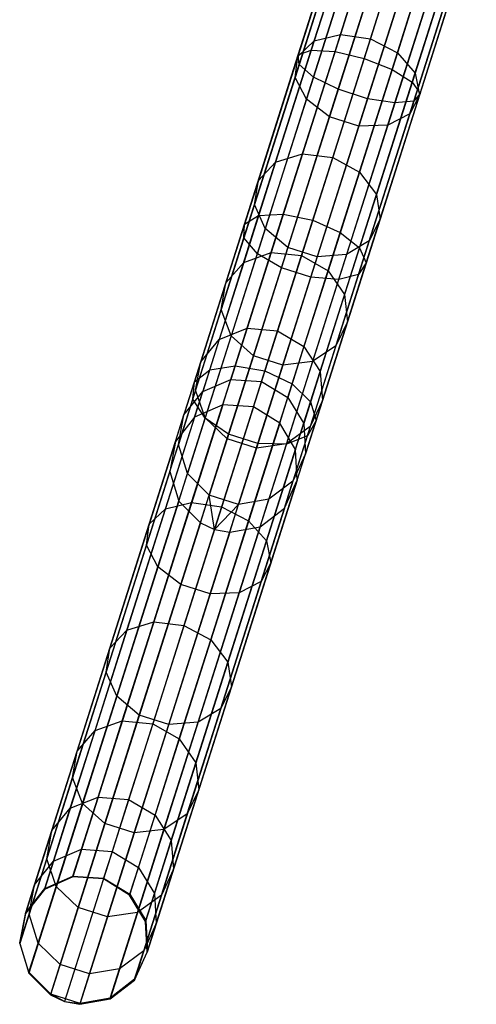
# Model space of a CAD drawing. Extents: x -91 to 92, y -91 to 92.
# Tile 43 of 256: x -28 to -21, y -87 to -72. Entities that reach past the tile are written whole.
import ezdxf

# ---------------------------------------------------------------- set-up
doc = ezdxf.new("R2010")
doc.units = 0
doc.header["$LTSCALE"] = 25.4
doc.layers.get('0').update_dxf_attribs({"linetype": 'CONTINUOUS'})

# ---------------------------------------------------------------- blocks, each defined once
blk = doc.blocks.new('NL2500012258_STL_2')
at = {"color": 0}
for p, q in [((68.354, -72.51, 28.498), (69.23, -69.758, 27.841)), ((68.354, -72.51, 28.498), (69.23, -69.758, 27.841)), ((68.367, -72.661, 28.044), (69.263, -69.843, 27.371)), ((68.367, -72.661, 28.044), (69.263, -69.843, 27.371)), ((68.556, -72.437, 28.926), (69.412, -69.746, 28.284)), ((68.556, -72.437, 28.926), (69.412, -69.746, 28.284)), ((68.925, -72.456, 29.23), (69.767, -69.81, 28.598)), ((68.925, -72.456, 29.23), (69.767, -69.81, 28.598)), ((68.591, -72.854, 27.668), (69.505, -69.981, 26.982)), ((68.591, -72.854, 27.668), (69.505, -69.981, 26.982)), ((70.215, -69.934, 28.711), (69.378, -72.565, 29.339)), ((70.215, -69.934, 28.711), (69.378, -72.565, 29.339)), ((69.291, -70.126, 173.534), (68.601, -72.293, 171.712)), ((69.291, -70.126, 173.534), (68.601, -72.293, 171.712)), ((68.975, -73.045, 27.455), (69.898, -70.141, 26.762)), ((68.975, -73.045, 27.455), (69.898, -70.141, 26.762)), ((69.686, -70.064, 173.272), (69.008, -72.196, 171.48)), ((69.686, -70.064, 173.272), (69.008, -72.196, 171.48)), ((69.475, -72.262, 171.396), (70.149, -70.143, 173.177)), ((69.475, -72.262, 171.396), (70.149, -70.143, 173.177)), ((69.811, -72.738, 29.23), (70.653, -70.092, 28.598)), ((69.811, -72.738, 29.23), (70.653, -70.092, 28.598)), ((69.052, -70.316, 173.903), (68.347, -72.533, 172.039)), ((69.052, -70.316, 173.903), (68.347, -72.533, 172.039)), ((69.431, -73.19, 27.455), (70.355, -70.286, 26.762)), ((69.431, -73.19, 27.455), (70.355, -70.286, 26.762)), ((70.124, -72.936, 28.926), (70.98, -70.245, 28.284)), ((70.124, -72.936, 28.926), (70.98, -70.245, 28.284)), ((69.855, -73.256, 27.668), (70.768, -70.383, 26.982)), ((69.855, -73.256, 27.668), (70.768, -70.383, 26.982)), ((70.572, -70.346, 173.272), (69.894, -72.478, 171.48)), ((70.572, -70.346, 173.272), (69.894, -72.478, 171.48)), ((70.149, -73.228, 28.044), (71.045, -70.41, 27.371)), ((70.149, -73.228, 28.044), (71.045, -70.41, 27.371)), ((70.246, -73.112, 28.498), (71.122, -70.36, 27.841)), ((70.246, -73.112, 28.498), (71.122, -70.36, 27.841)), ((69.026, -70.589, 174.295), (68.304, -72.859, 172.386)), ((69.026, -70.589, 174.295), (68.304, -72.859, 172.386)), ((70.859, -70.625, 173.534), (70.17, -72.792, 171.712)), ((70.859, -70.625, 173.534), (70.17, -72.792, 171.712)), ((69.217, -70.884, 174.62), (68.481, -73.198, 172.674)), ((69.217, -70.884, 174.62), (68.481, -73.198, 172.674)), ((70.944, -70.918, 173.903), (70.239, -73.135, 172.039)), ((70.944, -70.918, 173.903), (70.239, -73.135, 172.039)), ((69.583, -71.132, 174.803), (68.839, -73.471, 172.837)), ((69.583, -71.132, 174.803), (68.839, -73.471, 172.837)), ((70.808, -71.156, 174.295), (70.086, -73.426, 172.386)), ((70.808, -71.156, 174.295), (70.086, -73.426, 172.386)), ((70.039, -71.277, 174.803), (69.295, -73.616, 172.837)), ((70.039, -71.277, 174.803), (69.295, -73.616, 172.837)), ((70.481, -71.286, 174.62), (69.745, -73.6, 172.674)), ((70.481, -71.286, 174.62), (69.745, -73.6, 172.674)), ((68.601, -72.293, 171.712), (68.002, -74.177, 169.57)), ((68.601, -72.293, 171.712), (68.002, -74.177, 169.57)), ((68.347, -72.533, 172.039), (68.601, -72.293, 171.712)), ((68.347, -72.533, 172.039), (68.601, -72.293, 171.712)), ((69.008, -72.196, 171.48), (68.419, -74.048, 169.373)), ((69.008, -72.196, 171.48), (68.419, -74.048, 169.373)), ((68.601, -72.293, 171.712), (69.008, -72.196, 171.48)), ((68.601, -72.293, 171.712), (69.008, -72.196, 171.48)), ((68.889, -74.104, 169.302), (69.475, -72.262, 171.396)), ((68.889, -74.104, 169.302), (69.475, -72.262, 171.396)), ((69.008, -72.196, 171.48), (69.475, -72.262, 171.396)), ((69.008, -72.196, 171.48), (69.475, -72.262, 171.396)), ((69.475, -72.262, 171.396), (69.894, -72.478, 171.48)), ((69.475, -72.262, 171.396), (69.894, -72.478, 171.48)), ((67.738, -75.006, 29.981), (68.556, -72.437, 28.926)), ((67.738, -75.006, 29.981), (68.556, -72.437, 28.926)), ((68.121, -74.984, 30.267), (68.925, -72.456, 29.23)), ((68.121, -74.984, 30.267), (68.925, -72.456, 29.23)), ((68.354, -72.51, 28.498), (68.556, -72.437, 28.926)), ((68.354, -72.51, 28.498), (68.556, -72.437, 28.926)), ((68.556, -72.437, 28.926), (68.925, -72.456, 29.23)), ((68.556, -72.437, 28.926), (68.925, -72.456, 29.23)), ((68.925, -72.456, 29.23), (69.378, -72.565, 29.339)), ((68.925, -72.456, 29.23), (69.378, -72.565, 29.339)), ((67.518, -75.139, 29.578), (68.354, -72.51, 28.498)), ((67.518, -75.139, 29.578), (68.354, -72.51, 28.498)), ((68.347, -72.533, 172.039), (67.734, -74.459, 169.848)), ((68.347, -72.533, 172.039), (67.734, -74.459, 169.848)), ((68.304, -72.859, 172.386), (68.347, -72.533, 172.039)), ((68.304, -72.859, 172.386), (68.347, -72.533, 172.039)), ((68.367, -72.661, 28.044), (68.354, -72.51, 28.498)), ((68.367, -72.661, 28.044), (68.354, -72.51, 28.498)), ((69.378, -72.565, 29.339), (68.579, -75.078, 30.37)), ((69.378, -72.565, 29.339), (68.579, -75.078, 30.37)), ((69.894, -72.478, 171.48), (69.305, -74.33, 169.373)), ((69.894, -72.478, 171.48), (69.305, -74.33, 169.373)), ((69.378, -72.565, 29.339), (69.811, -72.738, 29.23)), ((69.378, -72.565, 29.339), (69.811, -72.738, 29.23)), ((69.894, -72.478, 171.48), (70.17, -72.792, 171.712)), ((69.894, -72.478, 171.48), (70.17, -72.792, 171.712)), ((67.51, -75.353, 29.149), (68.367, -72.661, 28.044)), ((67.51, -75.353, 29.149), (68.367, -72.661, 28.044)), ((68.591, -72.854, 27.668), (68.367, -72.661, 28.044)), ((68.591, -72.854, 27.668), (68.367, -72.661, 28.044)), ((69.007, -75.266, 30.267), (69.811, -72.738, 29.23)), ((69.007, -75.266, 30.267), (69.811, -72.738, 29.23)), ((69.811, -72.738, 29.23), (70.124, -72.936, 28.926)), ((69.811, -72.738, 29.23), (70.124, -72.936, 28.926)), ((68.304, -72.859, 172.386), (67.676, -74.832, 170.143)), ((68.304, -72.859, 172.386), (67.676, -74.832, 170.143)), ((67.718, -75.598, 28.794), (68.591, -72.854, 27.668)), ((67.718, -75.598, 28.794), (68.591, -72.854, 27.668)), ((68.481, -73.198, 172.674), (68.304, -72.859, 172.386)), ((68.481, -73.198, 172.674), (68.304, -72.859, 172.386)), ((68.975, -73.045, 27.455), (68.591, -72.854, 27.668)), ((68.975, -73.045, 27.455), (68.591, -72.854, 27.668)), ((70.17, -72.792, 171.712), (69.571, -74.676, 169.57)), ((70.17, -72.792, 171.712), (69.571, -74.676, 169.57)), ((70.17, -72.792, 171.712), (70.239, -73.135, 172.039)), ((70.17, -72.792, 171.712), (70.239, -73.135, 172.039)), ((68.093, -75.818, 28.593), (68.975, -73.045, 27.455)), ((68.093, -75.818, 28.593), (68.975, -73.045, 27.455)), ((69.431, -73.19, 27.455), (68.975, -73.045, 27.455)), ((69.431, -73.19, 27.455), (68.975, -73.045, 27.455)), ((69.307, -75.505, 29.981), (70.124, -72.936, 28.926)), ((69.307, -75.505, 29.981), (70.124, -72.936, 28.926)), ((70.124, -72.936, 28.926), (70.246, -73.112, 28.498)), ((70.124, -72.936, 28.926), (70.246, -73.112, 28.498)), ((68.481, -73.198, 172.674), (67.842, -75.208, 170.388)), ((68.481, -73.198, 172.674), (67.842, -75.208, 170.388)), ((68.839, -73.471, 172.837), (68.481, -73.198, 172.674)), ((68.839, -73.471, 172.837), (68.481, -73.198, 172.674)), ((68.549, -75.963, 28.593), (69.431, -73.19, 27.455)), ((68.549, -75.963, 28.593), (69.431, -73.19, 27.455)), ((69.292, -75.92, 29.149), (70.149, -73.228, 28.044)), ((69.292, -75.92, 29.149), (70.149, -73.228, 28.044)), ((69.41, -75.741, 29.578), (70.246, -73.112, 28.498)), ((69.41, -75.741, 29.578), (70.246, -73.112, 28.498)), ((69.855, -73.256, 27.668), (69.431, -73.19, 27.455)), ((69.855, -73.256, 27.668), (69.431, -73.19, 27.455)), ((70.239, -73.135, 172.039), (69.626, -75.061, 169.848)), ((70.239, -73.135, 172.039), (69.626, -75.061, 169.848)), ((70.149, -73.228, 28.044), (69.855, -73.256, 27.668)), ((70.149, -73.228, 28.044), (69.855, -73.256, 27.668)), ((70.239, -73.135, 172.039), (70.086, -73.426, 172.386)), ((70.239, -73.135, 172.039), (70.086, -73.426, 172.386)), ((70.246, -73.112, 28.498), (70.149, -73.228, 28.044)), ((70.246, -73.112, 28.498), (70.149, -73.228, 28.044)), ((68.982, -76, 28.794), (69.855, -73.256, 27.668)), ((68.982, -76, 28.794), (69.855, -73.256, 27.668)), ((68.839, -73.471, 172.837), (68.193, -75.503, 170.526)), ((68.839, -73.471, 172.837), (68.193, -75.503, 170.526)), ((69.295, -73.616, 172.837), (68.839, -73.471, 172.837)), ((69.295, -73.616, 172.837), (68.839, -73.471, 172.837)), ((70.086, -73.426, 172.386), (69.458, -75.399, 170.143)), ((70.086, -73.426, 172.386), (69.458, -75.399, 170.143)), ((70.086, -73.426, 172.386), (69.745, -73.6, 172.674)), ((70.086, -73.426, 172.386), (69.745, -73.6, 172.674)), ((69.295, -73.616, 172.837), (68.649, -75.648, 170.526)), ((69.295, -73.616, 172.837), (68.649, -75.648, 170.526)), ((69.745, -73.6, 172.674), (69.105, -75.61, 170.388)), ((69.745, -73.6, 172.674), (69.105, -75.61, 170.388)), ((69.745, -73.6, 172.674), (69.295, -73.616, 172.837)), ((69.745, -73.6, 172.674), (69.295, -73.616, 172.837)), ((68.419, -74.048, 169.373), (67.932, -75.58, 166.999)), ((68.419, -74.048, 169.373), (67.932, -75.58, 166.999)), ((68.002, -74.177, 169.57), (68.419, -74.048, 169.373)), ((68.002, -74.177, 169.57), (68.419, -74.048, 169.373)), ((68.405, -75.626, 166.943), (68.889, -74.104, 169.302)), ((68.405, -75.626, 166.943), (68.889, -74.104, 169.302)), ((68.419, -74.048, 169.373), (68.889, -74.104, 169.302)), ((68.419, -74.048, 169.373), (68.889, -74.104, 169.302)), ((68.889, -74.104, 169.302), (69.305, -74.33, 169.373)), ((68.889, -74.104, 169.302), (69.305, -74.33, 169.373)), ((68.002, -74.177, 169.57), (67.507, -75.733, 167.157)), ((68.002, -74.177, 169.57), (67.507, -75.733, 167.157)), ((67.734, -74.459, 169.848), (68.002, -74.177, 169.57)), ((67.734, -74.459, 169.848), (68.002, -74.177, 169.57)), ((69.305, -74.33, 169.373), (68.817, -75.861, 166.999)), ((69.305, -74.33, 169.373), (68.817, -75.861, 166.999)), ((69.305, -74.33, 169.373), (69.571, -74.676, 169.57)), ((69.305, -74.33, 169.373), (69.571, -74.676, 169.57)), ((67.734, -74.459, 169.848), (67.227, -76.052, 167.38)), ((67.734, -74.459, 169.848), (67.227, -76.052, 167.38)), ((67.676, -74.832, 170.143), (67.734, -74.459, 169.848)), ((67.676, -74.832, 170.143), (67.734, -74.459, 169.848)), ((69.571, -74.676, 169.57), (69.075, -76.232, 167.157)), ((69.571, -74.676, 169.57), (69.075, -76.232, 167.157)), ((69.571, -74.676, 169.57), (69.626, -75.061, 169.848)), ((69.571, -74.676, 169.57), (69.626, -75.061, 169.848)), ((67.676, -74.832, 170.143), (67.157, -76.462, 167.616)), ((67.676, -74.832, 170.143), (67.157, -76.462, 167.616)), ((67.842, -75.208, 170.388), (67.676, -74.832, 170.143)), ((67.842, -75.208, 170.388), (67.676, -74.832, 170.143)), ((66.977, -77.398, 31.425), (67.738, -75.006, 29.981)), ((66.977, -77.398, 31.425), (67.738, -75.006, 29.981)), ((67.373, -77.337, 31.687), (68.121, -74.984, 30.267)), ((67.373, -77.337, 31.687), (68.121, -74.984, 30.267)), ((67.518, -75.139, 29.578), (67.738, -75.006, 29.981)), ((67.518, -75.139, 29.578), (67.738, -75.006, 29.981)), ((67.738, -75.006, 29.981), (68.121, -74.984, 30.267)), ((67.738, -75.006, 29.981), (68.121, -74.984, 30.267)), ((68.121, -74.984, 30.267), (68.579, -75.078, 30.37)), ((68.121, -74.984, 30.267), (68.579, -75.078, 30.37)), ((69.626, -75.061, 169.848), (69.119, -76.654, 167.38)), ((69.626, -75.061, 169.848), (69.119, -76.654, 167.38)), ((69.626, -75.061, 169.848), (69.458, -75.399, 170.143)), ((69.626, -75.061, 169.848), (69.458, -75.399, 170.143)), ((66.739, -77.586, 31.055), (67.518, -75.139, 29.578)), ((66.739, -77.586, 31.055), (67.518, -75.139, 29.578)), ((67.842, -75.208, 170.388), (67.313, -76.871, 167.811)), ((67.842, -75.208, 170.388), (67.313, -76.871, 167.811)), ((67.51, -75.353, 29.149), (67.518, -75.139, 29.578)), ((67.51, -75.353, 29.149), (67.518, -75.139, 29.578)), ((68.579, -75.078, 30.37), (67.835, -77.416, 31.782)), ((68.579, -75.078, 30.37), (67.835, -77.416, 31.782)), ((68.193, -75.503, 170.526), (67.842, -75.208, 170.388)), ((68.193, -75.503, 170.526), (67.842, -75.208, 170.388)), ((68.579, -75.078, 30.37), (69.007, -75.266, 30.267)), ((68.579, -75.078, 30.37), (69.007, -75.266, 30.267)), ((66.713, -77.858, 30.661), (67.51, -75.353, 29.149)), ((66.713, -77.858, 30.661), (67.51, -75.353, 29.149)), ((67.718, -75.598, 28.794), (67.51, -75.353, 29.149)), ((67.718, -75.598, 28.794), (67.51, -75.353, 29.149)), ((68.258, -77.618, 31.687), (69.007, -75.266, 30.267)), ((68.258, -77.618, 31.687), (69.007, -75.266, 30.267)), ((69.007, -75.266, 30.267), (69.307, -75.505, 29.981)), ((69.007, -75.266, 30.267), (69.307, -75.505, 29.981)), ((68.193, -75.503, 170.526), (67.658, -77.183, 167.922)), ((68.193, -75.503, 170.526), (67.658, -77.183, 167.922)), ((68.649, -75.648, 170.526), (68.193, -75.503, 170.526)), ((68.649, -75.648, 170.526), (68.193, -75.503, 170.526)), ((68.546, -77.897, 31.425), (69.307, -75.505, 29.981)), ((68.546, -77.897, 31.425), (69.307, -75.505, 29.981)), ((69.458, -75.399, 170.143), (68.939, -77.029, 167.616)), ((69.458, -75.399, 170.143), (68.939, -77.029, 167.616)), ((69.458, -75.399, 170.143), (69.105, -75.61, 170.388)), ((69.458, -75.399, 170.143), (69.105, -75.61, 170.388)), ((69.307, -75.505, 29.981), (69.41, -75.741, 29.578)), ((69.307, -75.505, 29.981), (69.41, -75.741, 29.578)), ((66.905, -78.151, 30.336), (67.718, -75.598, 28.794)), ((66.905, -78.151, 30.336), (67.718, -75.598, 28.794)), ((67.507, -75.733, 167.157), (67.932, -75.58, 166.999)), ((67.507, -75.733, 167.157), (67.932, -75.58, 166.999)), ((67.932, -75.58, 166.999), (67.558, -76.755, 164.412)), ((67.932, -75.58, 166.999), (67.558, -76.755, 164.412)), ((68.093, -75.818, 28.593), (67.718, -75.598, 28.794)), ((68.093, -75.818, 28.593), (67.718, -75.598, 28.794)), ((67.932, -75.58, 166.999), (68.405, -75.626, 166.943)), ((67.932, -75.58, 166.999), (68.405, -75.626, 166.943)), ((68.033, -76.795, 164.371), (68.405, -75.626, 166.943)), ((68.033, -76.795, 164.371), (68.405, -75.626, 166.943)), ((68.649, -75.648, 170.526), (68.114, -77.328, 167.922)), ((68.649, -75.648, 170.526), (68.114, -77.328, 167.922)), ((68.405, -75.626, 166.943), (68.817, -75.861, 166.999)), ((68.405, -75.626, 166.943), (68.817, -75.861, 166.999)), ((69.105, -75.61, 170.388), (68.577, -77.273, 167.811)), ((69.105, -75.61, 170.388), (68.577, -77.273, 167.811)), ((69.105, -75.61, 170.388), (68.649, -75.648, 170.526)), ((69.105, -75.61, 170.388), (68.649, -75.648, 170.526)), ((67.507, -75.733, 167.157), (67.127, -76.929, 164.527)), ((67.507, -75.733, 167.157), (67.127, -76.929, 164.527)), ((67.227, -76.052, 167.38), (67.507, -75.733, 167.157)), ((67.227, -76.052, 167.38), (67.507, -75.733, 167.157)), ((67.271, -78.399, 30.152), (68.093, -75.818, 28.593)), ((67.271, -78.399, 30.152), (68.093, -75.818, 28.593)), ((68.549, -75.963, 28.593), (68.093, -75.818, 28.593)), ((68.549, -75.963, 28.593), (68.093, -75.818, 28.593)), ((68.631, -78.188, 31.055), (69.41, -75.741, 29.578)), ((68.631, -78.188, 31.055), (69.41, -75.741, 29.578)), ((69.41, -75.741, 29.578), (69.292, -75.92, 29.149)), ((69.41, -75.741, 29.578), (69.292, -75.92, 29.149)), ((67.727, -78.544, 30.152), (68.549, -75.963, 28.593)), ((67.727, -78.544, 30.152), (68.549, -75.963, 28.593)), ((68.817, -75.861, 166.999), (68.443, -77.037, 164.412)), ((68.817, -75.861, 166.999), (68.443, -77.037, 164.412)), ((68.495, -78.425, 30.661), (69.292, -75.92, 29.149)), ((68.495, -78.425, 30.661), (69.292, -75.92, 29.149)), ((68.982, -76, 28.794), (68.549, -75.963, 28.593)), ((68.982, -76, 28.794), (68.549, -75.963, 28.593)), ((68.817, -75.861, 166.999), (69.075, -76.232, 167.157)), ((68.817, -75.861, 166.999), (69.075, -76.232, 167.157)), ((69.292, -75.92, 29.149), (68.982, -76, 28.794)), ((69.292, -75.92, 29.149), (68.982, -76, 28.794)), ((67.227, -76.052, 167.38), (66.838, -77.275, 164.689)), ((67.227, -76.052, 167.38), (66.838, -77.275, 164.689)), ((67.157, -76.462, 167.616), (67.227, -76.052, 167.38)), ((67.157, -76.462, 167.616), (67.227, -76.052, 167.38)), ((68.169, -78.553, 30.336), (68.982, -76, 28.794)), ((68.169, -78.553, 30.336), (68.982, -76, 28.794)), ((69.075, -76.232, 167.157), (68.695, -77.428, 164.527)), ((69.075, -76.232, 167.157), (68.695, -77.428, 164.527)), ((69.075, -76.232, 167.157), (69.119, -76.654, 167.38)), ((69.075, -76.232, 167.157), (69.119, -76.654, 167.38)), ((67.157, -76.462, 167.616), (66.759, -77.715, 164.861)), ((67.157, -76.462, 167.616), (66.759, -77.715, 164.861)), ((67.313, -76.871, 167.811), (67.157, -76.462, 167.616)), ((67.313, -76.871, 167.811), (67.157, -76.462, 167.616)), ((69.119, -76.654, 167.38), (68.73, -77.877, 164.689)), ((69.119, -76.654, 167.38), (68.73, -77.877, 164.689)), ((69.119, -76.654, 167.38), (68.939, -77.029, 167.616)), ((69.119, -76.654, 167.38), (68.939, -77.029, 167.616)), ((67.313, -76.871, 167.811), (66.907, -78.147, 165.003)), ((67.313, -76.871, 167.811), (66.907, -78.147, 165.003)), ((67.127, -76.929, 164.527), (67.558, -76.755, 164.412)), ((67.127, -76.929, 164.527), (67.558, -76.755, 164.412)), ((67.558, -76.755, 164.412), (67.305, -77.55, 161.67)), ((67.558, -76.755, 164.412), (67.305, -77.55, 161.67)), ((67.658, -77.183, 167.922), (67.313, -76.871, 167.811)), ((67.658, -77.183, 167.922), (67.313, -76.871, 167.811)), ((67.558, -76.755, 164.412), (68.033, -76.795, 164.371)), ((67.558, -76.755, 164.412), (68.033, -76.795, 164.371)), ((67.782, -77.584, 161.645), (68.033, -76.795, 164.371)), ((67.782, -77.584, 161.645), (68.033, -76.795, 164.371)), ((68.033, -76.795, 164.371), (68.443, -77.037, 164.412)), ((68.033, -76.795, 164.371), (68.443, -77.037, 164.412)), ((66.838, -77.275, 164.689), (67.127, -76.929, 164.527)), ((66.838, -77.275, 164.689), (67.127, -76.929, 164.527)), ((67.127, -76.929, 164.527), (66.87, -77.736, 161.739)), ((67.127, -76.929, 164.527), (66.87, -77.736, 161.739)), ((68.443, -77.037, 164.412), (68.191, -77.831, 161.67)), ((68.443, -77.037, 164.412), (68.191, -77.831, 161.67)), ((68.443, -77.037, 164.412), (68.695, -77.428, 164.527)), ((68.443, -77.037, 164.412), (68.695, -77.428, 164.527)), ((68.939, -77.029, 167.616), (68.541, -78.282, 164.861)), ((68.939, -77.029, 167.616), (68.541, -78.282, 164.861)), ((68.939, -77.029, 167.616), (68.577, -77.273, 167.811)), ((68.939, -77.029, 167.616), (68.577, -77.273, 167.811)), ((67.658, -77.183, 167.922), (67.248, -78.473, 165.084)), ((67.658, -77.183, 167.922), (67.248, -78.473, 165.084)), ((68.114, -77.328, 167.922), (67.658, -77.183, 167.922)), ((68.114, -77.328, 167.922), (67.658, -77.183, 167.922)), ((66.838, -77.275, 164.689), (66.576, -78.101, 161.837)), ((66.838, -77.275, 164.689), (66.576, -78.101, 161.837)), ((66.697, -79.462, 33.459), (67.373, -77.337, 31.687)), ((66.697, -79.462, 33.459), (67.373, -77.337, 31.687)), ((66.759, -77.715, 164.861), (66.838, -77.275, 164.689)), ((66.759, -77.715, 164.861), (66.838, -77.275, 164.689)), ((66.977, -77.398, 31.425), (67.373, -77.337, 31.687)), ((66.977, -77.398, 31.425), (67.373, -77.337, 31.687)), ((67.373, -77.337, 31.687), (67.835, -77.416, 31.782)), ((67.373, -77.337, 31.687), (67.835, -77.416, 31.782)), ((68.114, -77.328, 167.922), (67.704, -78.618, 165.084)), ((68.114, -77.328, 167.922), (67.704, -78.618, 165.084)), ((68.577, -77.273, 167.811), (68.114, -77.328, 167.922)), ((68.577, -77.273, 167.811), (68.114, -77.328, 167.922)), ((68.577, -77.273, 167.811), (68.171, -78.549, 165.003)), ((68.577, -77.273, 167.811), (68.171, -78.549, 165.003)), ((66.29, -79.559, 33.225), (66.977, -77.398, 31.425)), ((66.29, -79.559, 33.225), (66.977, -77.398, 31.425)), ((66.739, -77.586, 31.055), (66.977, -77.398, 31.425)), ((66.739, -77.586, 31.055), (66.977, -77.398, 31.425)), ((67.835, -77.416, 31.782), (67.163, -79.529, 33.543)), ((67.835, -77.416, 31.782), (67.163, -79.529, 33.543)), ((67.835, -77.416, 31.782), (68.258, -77.618, 31.687)), ((67.835, -77.416, 31.782), (68.258, -77.618, 31.687)), ((68.695, -77.428, 164.527), (68.438, -78.235, 161.739)), ((68.695, -77.428, 164.527), (68.438, -78.235, 161.739)), ((68.695, -77.428, 164.527), (68.73, -77.877, 164.689)), ((68.695, -77.428, 164.527), (68.73, -77.877, 164.689)), ((66.036, -79.797, 32.897), (66.739, -77.586, 31.055)), ((66.036, -79.797, 32.897), (66.739, -77.586, 31.055)), ((66.713, -77.858, 30.661), (66.739, -77.586, 31.055)), ((66.713, -77.858, 30.661), (66.739, -77.586, 31.055)), ((66.87, -77.736, 161.739), (67.305, -77.55, 161.67)), ((66.87, -77.736, 161.739), (67.305, -77.55, 161.67)), ((67.18, -77.944, 158.833), (67.305, -77.55, 161.67)), ((67.18, -77.944, 158.833), (67.305, -77.55, 161.67)), ((67.305, -77.55, 161.67), (67.782, -77.584, 161.645)), ((67.305, -77.55, 161.67), (67.782, -77.584, 161.645)), ((67.582, -79.744, 33.459), (68.258, -77.618, 31.687)), ((67.582, -79.744, 33.459), (68.258, -77.618, 31.687)), ((67.657, -77.976, 158.825), (67.782, -77.584, 161.645)), ((67.657, -77.976, 158.825), (67.782, -77.584, 161.645)), ((67.782, -77.584, 161.645), (68.191, -77.831, 161.67)), ((67.782, -77.584, 161.645), (68.191, -77.831, 161.67)), ((68.258, -77.618, 31.687), (68.546, -77.897, 31.425)), ((68.258, -77.618, 31.687), (68.546, -77.897, 31.425)), ((66.759, -77.715, 164.861), (66.49, -78.56, 161.94)), ((66.759, -77.715, 164.861), (66.49, -78.56, 161.94)), ((66.576, -78.101, 161.837), (66.87, -77.736, 161.739)), ((66.576, -78.101, 161.837), (66.87, -77.736, 161.739)), ((66.742, -78.137, 158.856), (66.87, -77.736, 161.739)), ((66.742, -78.137, 158.856), (66.87, -77.736, 161.739)), ((66.907, -78.147, 165.003), (66.759, -77.715, 164.861)), ((66.907, -78.147, 165.003), (66.759, -77.715, 164.861)), ((67.18, -77.944, 158.833), (64.848, -85.274, 48.833)), ((67.18, -77.944, 158.833), (64.848, -85.274, 48.833)), ((65.993, -80.121, 32.548), (66.713, -77.858, 30.661)), ((65.993, -80.121, 32.548), (66.713, -77.858, 30.661)), ((66.905, -78.151, 30.336), (66.713, -77.858, 30.661)), ((66.905, -78.151, 30.336), (66.713, -77.858, 30.661)), ((67.18, -77.944, 158.833), (66.742, -78.137, 158.856)), ((67.18, -77.944, 158.833), (66.742, -78.137, 158.856)), ((67.657, -77.976, 158.825), (67.18, -77.944, 158.833)), ((67.657, -77.976, 158.825), (67.18, -77.944, 158.833)), ((67.858, -80.058, 33.225), (68.546, -77.897, 31.425)), ((67.858, -80.058, 33.225), (68.546, -77.897, 31.425)), ((68.065, -78.226, 158.833), (68.191, -77.831, 161.67)), ((68.065, -78.226, 158.833), (68.191, -77.831, 161.67)), ((68.191, -77.831, 161.67), (68.438, -78.235, 161.739)), ((68.191, -77.831, 161.67), (68.438, -78.235, 161.739)), ((68.73, -77.877, 164.689), (68.468, -78.703, 161.837)), ((68.73, -77.877, 164.689), (68.468, -78.703, 161.837)), ((68.73, -77.877, 164.689), (68.541, -78.282, 164.861)), ((68.73, -77.877, 164.689), (68.541, -78.282, 164.861)), ((68.546, -77.897, 31.425), (68.631, -78.188, 31.055)), ((68.546, -77.897, 31.425), (68.631, -78.188, 31.055)), ((67.657, -77.976, 158.825), (65.325, -85.306, 48.825)), ((67.657, -77.976, 158.825), (65.325, -85.306, 48.825)), ((66.445, -78.511, 158.887), (66.576, -78.101, 161.837)), ((66.445, -78.511, 158.887), (66.576, -78.101, 161.837)), ((66.49, -78.56, 161.94), (66.576, -78.101, 161.837)), ((66.49, -78.56, 161.94), (66.576, -78.101, 161.837)), ((68.065, -78.226, 158.833), (67.657, -77.976, 158.825)), ((68.065, -78.226, 158.833), (67.657, -77.976, 158.825)), ((66.742, -78.137, 158.856), (64.41, -85.467, 48.856)), ((66.742, -78.137, 158.856), (64.41, -85.467, 48.856)), ((68.065, -78.226, 158.833), (65.733, -85.556, 48.833)), ((68.065, -78.226, 158.833), (65.733, -85.556, 48.833)), ((66.171, -80.459, 32.258), (66.905, -78.151, 30.336)), ((66.171, -80.459, 32.258), (66.905, -78.151, 30.336)), ((66.742, -78.137, 158.856), (66.445, -78.511, 158.887)), ((66.742, -78.137, 158.856), (66.445, -78.511, 158.887)), ((66.907, -78.147, 165.003), (66.633, -79.009, 162.026)), ((66.907, -78.147, 165.003), (66.633, -79.009, 162.026)), ((67.271, -78.399, 30.152), (66.905, -78.151, 30.336)), ((67.271, -78.399, 30.152), (66.905, -78.151, 30.336)), ((67.248, -78.473, 165.084), (66.907, -78.147, 165.003)), ((67.248, -78.473, 165.084), (66.907, -78.147, 165.003)), ((67.928, -80.399, 32.897), (68.631, -78.188, 31.055)), ((67.928, -80.399, 32.897), (68.631, -78.188, 31.055)), ((68.311, -78.636, 158.856), (68.065, -78.226, 158.833)), ((68.311, -78.636, 158.856), (68.065, -78.226, 158.833)), ((68.311, -78.636, 158.856), (68.438, -78.235, 161.739)), ((68.311, -78.636, 158.856), (68.438, -78.235, 161.739)), ((68.438, -78.235, 161.739), (68.468, -78.703, 161.837)), ((68.438, -78.235, 161.739), (68.468, -78.703, 161.837)), ((68.631, -78.188, 31.055), (68.495, -78.425, 30.661)), ((68.631, -78.188, 31.055), (68.495, -78.425, 30.661)), ((66.53, -80.731, 32.095), (67.271, -78.399, 30.152)), ((66.53, -80.731, 32.095), (67.271, -78.399, 30.152)), ((67.727, -78.544, 30.152), (67.271, -78.399, 30.152)), ((67.727, -78.544, 30.152), (67.271, -78.399, 30.152)), ((67.775, -80.688, 32.548), (68.495, -78.425, 30.661)), ((67.775, -80.688, 32.548), (68.495, -78.425, 30.661)), ((68.495, -78.425, 30.661), (68.169, -78.553, 30.336)), ((68.495, -78.425, 30.661), (68.169, -78.553, 30.336)), ((68.541, -78.282, 164.861), (68.171, -78.549, 165.003)), ((68.541, -78.282, 164.861), (68.171, -78.549, 165.003)), ((68.541, -78.282, 164.861), (68.272, -79.127, 161.94)), ((68.541, -78.282, 164.861), (68.272, -79.127, 161.94)), ((66.445, -78.511, 158.887), (64.113, -85.841, 48.887)), ((66.445, -78.511, 158.887), (64.113, -85.841, 48.887)), ((66.445, -78.511, 158.887), (66.356, -78.98, 158.92)), ((66.445, -78.511, 158.887), (66.356, -78.98, 158.92)), ((66.356, -78.98, 158.92), (66.49, -78.56, 161.94)), ((66.356, -78.98, 158.92), (66.49, -78.56, 161.94)), ((66.633, -79.009, 162.026), (66.49, -78.56, 161.94)), ((66.633, -79.009, 162.026), (66.49, -78.56, 161.94)), ((67.248, -78.473, 165.084), (66.971, -79.344, 162.075)), ((67.248, -78.473, 165.084), (66.971, -79.344, 162.075)), ((66.986, -80.876, 32.095), (67.727, -78.544, 30.152)), ((66.986, -80.876, 32.095), (67.727, -78.544, 30.152)), ((67.704, -78.618, 165.084), (67.248, -78.473, 165.084)), ((67.704, -78.618, 165.084), (67.248, -78.473, 165.084)), ((67.435, -80.861, 32.258), (68.169, -78.553, 30.336)), ((67.435, -80.861, 32.258), (68.169, -78.553, 30.336)), ((68.171, -78.549, 165.003), (67.704, -78.618, 165.084)), ((68.171, -78.549, 165.003), (67.704, -78.618, 165.084)), ((68.169, -78.553, 30.336), (67.727, -78.544, 30.152)), ((68.169, -78.553, 30.336), (67.727, -78.544, 30.152)), ((68.171, -78.549, 165.003), (67.896, -79.411, 162.026)), ((68.171, -78.549, 165.003), (67.896, -79.411, 162.026)), ((68.311, -78.636, 158.856), (65.979, -85.966, 48.856)), ((68.311, -78.636, 158.856), (65.979, -85.966, 48.856)), ((67.704, -78.618, 165.084), (67.427, -79.489, 162.075)), ((67.704, -78.618, 165.084), (67.427, -79.489, 162.075)), ((68.468, -78.703, 161.837), (68.272, -79.127, 161.94)), ((68.468, -78.703, 161.837), (68.272, -79.127, 161.94)), ((68.337, -79.113, 158.887), (68.311, -78.636, 158.856)), ((68.337, -79.113, 158.887), (68.311, -78.636, 158.856)), ((68.337, -79.113, 158.887), (68.468, -78.703, 161.837)), ((68.337, -79.113, 158.887), (68.468, -78.703, 161.837)), ((66.356, -78.98, 158.92), (64.025, -86.31, 48.92)), ((66.356, -78.98, 158.92), (64.025, -86.31, 48.92)), ((66.356, -78.98, 158.92), (66.496, -79.437, 158.947)), ((66.356, -78.98, 158.92), (66.496, -79.437, 158.947)), ((66.496, -79.437, 158.947), (66.633, -79.009, 162.026)), ((66.496, -79.437, 158.947), (66.633, -79.009, 162.026)), ((66.971, -79.344, 162.075), (66.633, -79.009, 162.026)), ((66.971, -79.344, 162.075), (66.633, -79.009, 162.026)), ((68.337, -79.113, 158.887), (66.005, -86.443, 48.887)), ((68.337, -79.113, 158.887), (66.005, -86.443, 48.887)), ((68.272, -79.127, 161.94), (67.896, -79.411, 162.026)), ((68.272, -79.127, 161.94), (67.896, -79.411, 162.026)), ((68.138, -79.547, 158.92), (68.337, -79.113, 158.887)), ((68.138, -79.547, 158.92), (68.337, -79.113, 158.887)), ((68.138, -79.547, 158.92), (68.272, -79.127, 161.94)), ((68.138, -79.547, 158.92), (68.272, -79.127, 161.94)), ((66.833, -79.777, 158.963), (66.971, -79.344, 162.075)), ((66.833, -79.777, 158.963), (66.971, -79.344, 162.075)), ((67.052, -79.877, 158.965), (66.971, -79.344, 162.075)), ((67.052, -79.877, 158.965), (66.971, -79.344, 162.075)), ((67.427, -79.489, 162.075), (66.971, -79.344, 162.075)), ((67.427, -79.489, 162.075), (66.971, -79.344, 162.075)), ((66.496, -79.437, 158.947), (64.165, -86.767, 48.947)), ((66.496, -79.437, 158.947), (64.165, -86.767, 48.947)), ((66.108, -81.313, 35.542), (66.697, -79.462, 33.459)), ((66.108, -81.313, 35.542), (66.697, -79.462, 33.459)), ((66.29, -79.559, 33.225), (66.697, -79.462, 33.459)), ((66.29, -79.559, 33.225), (66.697, -79.462, 33.459)), ((66.496, -79.437, 158.947), (66.833, -79.777, 158.963)), ((66.496, -79.437, 158.947), (66.833, -79.777, 158.963)), ((66.697, -79.462, 33.459), (67.163, -79.529, 33.543)), ((66.697, -79.462, 33.459), (67.163, -79.529, 33.543)), ((67.052, -79.877, 158.965), (67.427, -79.489, 162.075)), ((67.052, -79.877, 158.965), (67.427, -79.489, 162.075)), ((67.289, -79.922, 158.963), (67.427, -79.489, 162.075)), ((67.289, -79.922, 158.963), (67.427, -79.489, 162.075)), ((67.896, -79.411, 162.026), (67.427, -79.489, 162.075)), ((67.896, -79.411, 162.026), (67.427, -79.489, 162.075)), ((67.76, -79.839, 158.947), (67.896, -79.411, 162.026)), ((67.76, -79.839, 158.947), (67.896, -79.411, 162.026)), ((65.691, -81.441, 35.343), (66.29, -79.559, 33.225)), ((65.691, -81.441, 35.343), (66.29, -79.559, 33.225)), ((68.138, -79.547, 158.92), (65.807, -86.877, 48.92)), ((68.138, -79.547, 158.92), (65.807, -86.877, 48.92)), ((66.036, -79.797, 32.897), (66.29, -79.559, 33.225)), ((66.036, -79.797, 32.897), (66.29, -79.559, 33.225)), ((67.163, -79.529, 33.543), (66.578, -81.369, 35.613)), ((67.163, -79.529, 33.543), (66.578, -81.369, 35.613)), ((67.163, -79.529, 33.543), (67.582, -79.744, 33.459)), ((67.163, -79.529, 33.543), (67.582, -79.744, 33.459)), ((67.76, -79.839, 158.947), (68.138, -79.547, 158.92)), ((67.76, -79.839, 158.947), (68.138, -79.547, 158.92)), ((66.833, -79.777, 158.963), (64.501, -87.107, 48.963)), ((66.833, -79.777, 158.963), (64.501, -87.107, 48.963)), ((65.424, -81.722, 35.063), (66.036, -79.797, 32.897)), ((65.424, -81.722, 35.063), (66.036, -79.797, 32.897)), ((65.993, -80.121, 32.548), (66.036, -79.797, 32.897)), ((65.993, -80.121, 32.548), (66.036, -79.797, 32.897)), ((66.833, -79.777, 158.963), (67.052, -79.877, 158.965)), ((66.833, -79.777, 158.963), (67.052, -79.877, 158.965)), ((66.993, -81.595, 35.542), (67.582, -79.744, 33.459)), ((66.993, -81.595, 35.542), (67.582, -79.744, 33.459)), ((67.582, -79.744, 33.459), (67.858, -80.058, 33.225)), ((67.582, -79.744, 33.459), (67.858, -80.058, 33.225)), ((67.052, -79.877, 158.965), (64.72, -87.207, 48.965)), ((67.052, -79.877, 158.965), (64.72, -87.207, 48.965)), ((67.289, -79.922, 158.963), (64.957, -87.252, 48.963)), ((67.289, -79.922, 158.963), (64.957, -87.252, 48.963)), ((67.76, -79.839, 158.947), (65.428, -87.169, 48.947)), ((67.76, -79.839, 158.947), (65.428, -87.169, 48.947)), ((67.052, -79.877, 158.965), (67.289, -79.922, 158.963)), ((67.052, -79.877, 158.965), (67.289, -79.922, 158.963)), ((67.289, -79.922, 158.963), (67.76, -79.839, 158.947)), ((67.289, -79.922, 158.963), (67.76, -79.839, 158.947)), ((67.26, -81.94, 35.343), (67.858, -80.058, 33.225)), ((67.26, -81.94, 35.343), (67.858, -80.058, 33.225)), ((67.858, -80.058, 33.225), (67.928, -80.399, 32.897)), ((67.858, -80.058, 33.225), (67.928, -80.399, 32.897)), ((65.366, -82.093, 34.766), (65.993, -80.121, 32.548)), ((65.366, -82.093, 34.766), (65.993, -80.121, 32.548)), ((66.171, -80.459, 32.258), (65.993, -80.121, 32.548)), ((66.171, -80.459, 32.258), (65.993, -80.121, 32.548)), ((67.316, -82.324, 35.063), (67.928, -80.399, 32.897)), ((67.316, -82.324, 35.063), (67.928, -80.399, 32.897)), ((67.928, -80.399, 32.897), (67.775, -80.688, 32.548)), ((67.928, -80.399, 32.897), (67.775, -80.688, 32.548)), ((65.532, -82.468, 34.519), (66.171, -80.459, 32.258)), ((65.532, -82.468, 34.519), (66.171, -80.459, 32.258)), ((66.53, -80.731, 32.095), (66.171, -80.459, 32.258)), ((66.53, -80.731, 32.095), (66.171, -80.459, 32.258)), ((67.148, -82.66, 34.766), (67.775, -80.688, 32.548)), ((67.148, -82.66, 34.766), (67.775, -80.688, 32.548)), ((67.775, -80.688, 32.548), (67.435, -80.861, 32.258)), ((67.775, -80.688, 32.548), (67.435, -80.861, 32.258)), ((65.883, -82.762, 34.38), (66.53, -80.731, 32.095)), ((65.883, -82.762, 34.38), (66.53, -80.731, 32.095)), ((66.986, -80.876, 32.095), (66.53, -80.731, 32.095)), ((66.986, -80.876, 32.095), (66.53, -80.731, 32.095)), ((66.796, -82.87, 34.519), (67.435, -80.861, 32.258)), ((66.796, -82.87, 34.519), (67.435, -80.861, 32.258)), ((67.435, -80.861, 32.258), (66.986, -80.876, 32.095)), ((67.435, -80.861, 32.258), (66.986, -80.876, 32.095)), ((66.34, -82.907, 34.38), (66.986, -80.876, 32.095)), ((66.34, -82.907, 34.38), (66.986, -80.876, 32.095)), ((65.619, -82.849, 37.89), (66.108, -81.313, 35.542)), ((65.619, -82.849, 37.89), (66.108, -81.313, 35.542)), ((65.691, -81.441, 35.343), (66.108, -81.313, 35.542)), ((65.691, -81.441, 35.343), (66.108, -81.313, 35.542)), ((66.108, -81.313, 35.542), (66.578, -81.369, 35.613)), ((66.108, -81.313, 35.542), (66.578, -81.369, 35.613)), ((65.195, -83.002, 37.731), (65.691, -81.441, 35.343)), ((65.195, -83.002, 37.731), (65.691, -81.441, 35.343)), ((65.424, -81.722, 35.063), (65.691, -81.441, 35.343)), ((65.424, -81.722, 35.063), (65.691, -81.441, 35.343)), ((66.578, -81.369, 35.613), (66.092, -82.895, 37.948)), ((66.578, -81.369, 35.613), (66.092, -82.895, 37.948)), ((66.578, -81.369, 35.613), (66.993, -81.595, 35.542)), ((66.578, -81.369, 35.613), (66.993, -81.595, 35.542)), ((66.505, -83.131, 37.89), (66.993, -81.595, 35.542)), ((66.505, -83.131, 37.89), (66.993, -81.595, 35.542)), ((66.993, -81.595, 35.542), (67.26, -81.94, 35.343)), ((66.993, -81.595, 35.542), (67.26, -81.94, 35.343)), ((64.916, -83.319, 37.506), (65.424, -81.722, 35.063)), ((64.916, -83.319, 37.506), (65.424, -81.722, 35.063)), ((65.366, -82.093, 34.766), (65.424, -81.722, 35.063)), ((65.366, -82.093, 34.766), (65.424, -81.722, 35.063)), ((66.763, -83.501, 37.731), (67.26, -81.94, 35.343)), ((66.763, -83.501, 37.731), (67.26, -81.94, 35.343)), ((67.26, -81.94, 35.343), (67.316, -82.324, 35.063)), ((67.26, -81.94, 35.343), (67.316, -82.324, 35.063)), ((64.846, -83.728, 37.267), (65.366, -82.093, 34.766)), ((64.846, -83.728, 37.267), (65.366, -82.093, 34.766)), ((65.532, -82.468, 34.519), (65.366, -82.093, 34.766)), ((65.532, -82.468, 34.519), (65.366, -82.093, 34.766)), ((66.808, -83.921, 37.506), (67.316, -82.324, 35.063)), ((66.808, -83.921, 37.506), (67.316, -82.324, 35.063)), ((67.316, -82.324, 35.063), (67.148, -82.66, 34.766)), ((67.316, -82.324, 35.063), (67.148, -82.66, 34.766)), ((65.002, -84.135, 37.069), (65.532, -82.468, 34.519)), ((65.002, -84.135, 37.069), (65.532, -82.468, 34.519)), ((65.883, -82.762, 34.38), (65.532, -82.468, 34.519)), ((65.883, -82.762, 34.38), (65.532, -82.468, 34.519)), ((66.628, -84.295, 37.267), (67.148, -82.66, 34.766)), ((66.628, -84.295, 37.267), (67.148, -82.66, 34.766)), ((67.148, -82.66, 34.766), (66.796, -82.87, 34.519)), ((67.148, -82.66, 34.766), (66.796, -82.87, 34.519)), ((65.195, -83.002, 37.731), (65.619, -82.849, 37.89)), ((65.195, -83.002, 37.731), (65.619, -82.849, 37.89)), ((65.242, -84.035, 40.452), (65.619, -82.849, 37.89)), ((65.242, -84.035, 40.452), (65.619, -82.849, 37.89)), ((65.348, -84.446, 36.957), (65.883, -82.762, 34.38)), ((65.348, -84.446, 36.957), (65.883, -82.762, 34.38)), ((65.619, -82.849, 37.89), (66.092, -82.895, 37.948)), ((65.619, -82.849, 37.89), (66.092, -82.895, 37.948)), ((66.34, -82.907, 34.38), (65.883, -82.762, 34.38)), ((66.34, -82.907, 34.38), (65.883, -82.762, 34.38)), ((64.811, -84.207, 40.335), (65.195, -83.002, 37.731)), ((64.811, -84.207, 40.335), (65.195, -83.002, 37.731)), ((64.916, -83.319, 37.506), (65.195, -83.002, 37.731)), ((64.916, -83.319, 37.506), (65.195, -83.002, 37.731)), ((66.092, -82.895, 37.948), (65.717, -84.074, 40.494)), ((66.092, -82.895, 37.948), (65.717, -84.074, 40.494)), ((65.804, -84.591, 36.957), (66.34, -82.907, 34.38)), ((65.804, -84.591, 36.957), (66.34, -82.907, 34.38)), ((66.092, -82.895, 37.948), (66.505, -83.131, 37.89)), ((66.092, -82.895, 37.948), (66.505, -83.131, 37.89)), ((66.266, -84.537, 37.069), (66.796, -82.87, 34.519)), ((66.266, -84.537, 37.069), (66.796, -82.87, 34.519)), ((66.796, -82.87, 34.519), (66.34, -82.907, 34.38)), ((66.796, -82.87, 34.519), (66.34, -82.907, 34.38)), ((66.128, -84.317, 40.452), (66.505, -83.131, 37.89)), ((66.128, -84.317, 40.452), (66.505, -83.131, 37.89)), ((66.505, -83.131, 37.89), (66.763, -83.501, 37.731)), ((66.505, -83.131, 37.89), (66.763, -83.501, 37.731)), ((64.523, -84.552, 40.17), (64.916, -83.319, 37.506)), ((64.523, -84.552, 40.17), (64.916, -83.319, 37.506)), ((64.846, -83.728, 37.267), (64.916, -83.319, 37.506)), ((64.846, -83.728, 37.267), (64.916, -83.319, 37.506)), ((66.38, -84.706, 40.335), (66.763, -83.501, 37.731)), ((66.38, -84.706, 40.335), (66.763, -83.501, 37.731)), ((66.763, -83.501, 37.731), (66.808, -83.921, 37.506)), ((66.763, -83.501, 37.731), (66.808, -83.921, 37.506)), ((64.444, -84.991, 39.995), (64.846, -83.728, 37.267)), ((64.444, -84.991, 39.995), (64.846, -83.728, 37.267)), ((65.002, -84.135, 37.069), (64.846, -83.728, 37.267)), ((65.002, -84.135, 37.069), (64.846, -83.728, 37.267)), ((66.415, -85.154, 40.17), (66.808, -83.921, 37.506)), ((66.415, -85.154, 40.17), (66.808, -83.921, 37.506)), ((66.808, -83.921, 37.506), (66.628, -84.295, 37.267)), ((66.808, -83.921, 37.506), (66.628, -84.295, 37.267)), ((64.811, -84.207, 40.335), (65.242, -84.035, 40.452)), ((64.811, -84.207, 40.335), (65.242, -84.035, 40.452)), ((64.984, -84.845, 43.171), (65.242, -84.035, 40.452)), ((64.984, -84.845, 43.171), (65.242, -84.035, 40.452)), ((65.242, -84.035, 40.452), (65.717, -84.074, 40.494)), ((65.242, -84.035, 40.452), (65.717, -84.074, 40.494)), ((65.717, -84.074, 40.494), (65.461, -84.879, 43.197)), ((65.717, -84.074, 40.494), (65.461, -84.879, 43.197)), ((65.717, -84.074, 40.494), (66.128, -84.317, 40.452)), ((65.717, -84.074, 40.494), (66.128, -84.317, 40.452)), ((64.523, -84.552, 40.17), (64.811, -84.207, 40.335)), ((64.523, -84.552, 40.17), (64.811, -84.207, 40.335)), ((64.549, -85.031, 43.099), (64.811, -84.207, 40.335)), ((64.549, -85.031, 43.099), (64.811, -84.207, 40.335)), ((64.592, -85.422, 39.85), (65.002, -84.135, 37.069)), ((64.592, -85.422, 39.85), (65.002, -84.135, 37.069)), ((65.348, -84.446, 36.957), (65.002, -84.135, 37.069)), ((65.348, -84.446, 36.957), (65.002, -84.135, 37.069)), ((65.87, -85.127, 43.171), (66.128, -84.317, 40.452)), ((65.87, -85.127, 43.171), (66.128, -84.317, 40.452)), ((66.128, -84.317, 40.452), (66.38, -84.706, 40.335)), ((66.128, -84.317, 40.452), (66.38, -84.706, 40.335)), ((66.226, -85.558, 39.995), (66.628, -84.295, 37.267)), ((66.226, -85.558, 39.995), (66.628, -84.295, 37.267)), ((66.628, -84.295, 37.267), (66.266, -84.537, 37.069)), ((66.628, -84.295, 37.267), (66.266, -84.537, 37.069)), ((64.934, -85.748, 39.768), (65.348, -84.446, 36.957)), ((64.934, -85.748, 39.768), (65.348, -84.446, 36.957)), ((65.804, -84.591, 36.957), (65.348, -84.446, 36.957)), ((65.804, -84.591, 36.957), (65.348, -84.446, 36.957)), ((66.266, -84.537, 37.069), (65.804, -84.591, 36.957)), ((66.266, -84.537, 37.069), (65.804, -84.591, 36.957)), ((65.856, -85.824, 39.85), (66.266, -84.537, 37.069)), ((65.856, -85.824, 39.85), (66.266, -84.537, 37.069)), ((64.255, -85.395, 42.997), (64.523, -84.552, 40.17)), ((64.255, -85.395, 42.997), (64.523, -84.552, 40.17)), ((64.444, -84.991, 39.995), (64.523, -84.552, 40.17)), ((64.444, -84.991, 39.995), (64.523, -84.552, 40.17)), ((65.39, -85.893, 39.768), (65.804, -84.591, 36.957)), ((65.39, -85.893, 39.768), (65.804, -84.591, 36.957)), ((64.549, -85.031, 43.099), (64.984, -84.845, 43.171)), ((64.549, -85.031, 43.099), (64.984, -84.845, 43.171)), ((64.852, -85.261, 45.985), (64.984, -84.845, 43.171)), ((64.852, -85.261, 45.985), (64.984, -84.845, 43.171)), ((64.984, -84.845, 43.171), (65.461, -84.879, 43.197)), ((64.984, -84.845, 43.171), (65.461, -84.879, 43.197)), ((66.118, -85.53, 43.099), (66.38, -84.706, 40.335)), ((66.118, -85.53, 43.099), (66.38, -84.706, 40.335)), ((66.38, -84.706, 40.335), (66.415, -85.154, 40.17)), ((66.38, -84.706, 40.335), (66.415, -85.154, 40.17)), ((64.17, -85.853, 42.89), (64.444, -84.991, 39.995)), ((64.17, -85.853, 42.89), (64.444, -84.991, 39.995)), ((64.592, -85.422, 39.85), (64.444, -84.991, 39.995)), ((64.592, -85.422, 39.85), (64.444, -84.991, 39.995)), ((65.461, -84.879, 43.197), (65.329, -85.293, 45.994)), ((65.461, -84.879, 43.197), (65.329, -85.293, 45.994)), ((65.461, -84.879, 43.197), (65.87, -85.127, 43.171)), ((65.461, -84.879, 43.197), (65.87, -85.127, 43.171)), ((64.255, -85.395, 42.997), (64.549, -85.031, 43.099)), ((64.255, -85.395, 42.997), (64.549, -85.031, 43.099)), ((64.415, -85.454, 45.96), (64.549, -85.031, 43.099)), ((64.415, -85.454, 45.96), (64.549, -85.031, 43.099)), ((65.738, -85.543, 45.985), (65.87, -85.127, 43.171)), ((65.738, -85.543, 45.985), (65.87, -85.127, 43.171)), ((65.87, -85.127, 43.171), (66.118, -85.53, 43.099)), ((65.87, -85.127, 43.171), (66.118, -85.53, 43.099)), ((66.147, -85.997, 42.997), (66.415, -85.154, 40.17)), ((66.147, -85.997, 42.997), (66.415, -85.154, 40.17)), ((66.415, -85.154, 40.17), (66.226, -85.558, 39.995)), ((66.415, -85.154, 40.17), (66.226, -85.558, 39.995)), ((64.848, -85.274, 48.833), (64.41, -85.467, 48.856)), ((64.848, -85.274, 48.833), (64.41, -85.467, 48.856)), ((64.415, -85.454, 45.96), (64.852, -85.261, 45.985)), ((64.415, -85.454, 45.96), (64.852, -85.261, 45.985)), ((64.848, -85.274, 48.833), (64.852, -85.261, 45.985)), ((64.848, -85.274, 48.833), (64.852, -85.261, 45.985)), ((65.325, -85.306, 48.825), (64.848, -85.274, 48.833)), ((65.325, -85.306, 48.825), (64.848, -85.274, 48.833)), ((64.852, -85.261, 45.985), (65.329, -85.293, 45.994)), ((64.852, -85.261, 45.985), (65.329, -85.293, 45.994)), ((65.325, -85.306, 48.825), (65.329, -85.293, 45.994)), ((65.325, -85.306, 48.825), (65.329, -85.293, 45.994)), ((65.733, -85.556, 48.833), (65.325, -85.306, 48.825)), ((65.733, -85.556, 48.833), (65.325, -85.306, 48.825)), ((65.329, -85.293, 45.994), (65.738, -85.543, 45.985)), ((65.329, -85.293, 45.994), (65.738, -85.543, 45.985)), ((64.118, -85.827, 45.925), (64.255, -85.395, 42.997)), ((64.118, -85.827, 45.925), (64.255, -85.395, 42.997)), ((64.118, -85.827, 45.925), (64.415, -85.454, 45.96)), ((64.118, -85.827, 45.925), (64.415, -85.454, 45.96)), ((64.17, -85.853, 42.89), (64.255, -85.395, 42.997)), ((64.17, -85.853, 42.89), (64.255, -85.395, 42.997)), ((64.313, -86.301, 42.801), (64.592, -85.422, 39.85)), ((64.313, -86.301, 42.801), (64.592, -85.422, 39.85)), ((64.41, -85.467, 48.856), (64.415, -85.454, 45.96)), ((64.41, -85.467, 48.856), (64.415, -85.454, 45.96)), ((64.934, -85.748, 39.768), (64.592, -85.422, 39.85)), ((64.934, -85.748, 39.768), (64.592, -85.422, 39.85)), ((64.41, -85.467, 48.856), (64.113, -85.841, 48.887)), ((64.41, -85.467, 48.856), (64.113, -85.841, 48.887)), ((65.733, -85.556, 48.833), (65.738, -85.543, 45.985)), ((65.733, -85.556, 48.833), (65.738, -85.543, 45.985)), ((65.979, -85.966, 48.856), (65.733, -85.556, 48.833)), ((65.979, -85.966, 48.856), (65.733, -85.556, 48.833)), ((65.738, -85.543, 45.985), (65.983, -85.953, 45.96)), ((65.738, -85.543, 45.985), (65.983, -85.953, 45.96)), ((66.226, -85.558, 39.995), (65.856, -85.824, 39.85)), ((66.226, -85.558, 39.995), (65.856, -85.824, 39.85)), ((65.952, -86.42, 42.89), (66.226, -85.558, 39.995)), ((65.952, -86.42, 42.89), (66.226, -85.558, 39.995)), ((65.983, -85.953, 45.96), (66.118, -85.53, 43.099)), ((65.983, -85.953, 45.96), (66.118, -85.53, 43.099)), ((66.118, -85.53, 43.099), (66.147, -85.997, 42.997)), ((66.118, -85.53, 43.099), (66.147, -85.997, 42.997)), ((64.651, -86.636, 42.75), (64.934, -85.748, 39.768)), ((64.651, -86.636, 42.75), (64.934, -85.748, 39.768)), ((65.39, -85.893, 39.768), (64.934, -85.748, 39.768)), ((65.39, -85.893, 39.768), (64.934, -85.748, 39.768)), ((64.113, -85.841, 48.887), (64.025, -86.31, 48.92)), ((64.113, -85.841, 48.887), (64.025, -86.31, 48.92)), ((64.029, -86.296, 45.887), (64.118, -85.827, 45.925)), ((64.029, -86.296, 45.887), (64.118, -85.827, 45.925)), ((64.029, -86.296, 45.887), (64.17, -85.853, 42.89)), ((64.029, -86.296, 45.887), (64.17, -85.853, 42.89)), ((64.113, -85.841, 48.887), (64.118, -85.827, 45.925)), ((64.113, -85.841, 48.887), (64.118, -85.827, 45.925)), ((64.313, -86.301, 42.801), (64.17, -85.853, 42.89)), ((64.313, -86.301, 42.801), (64.17, -85.853, 42.89)), ((65.107, -86.781, 42.75), (65.39, -85.893, 39.768)), ((65.107, -86.781, 42.75), (65.39, -85.893, 39.768)), ((65.856, -85.824, 39.85), (65.39, -85.893, 39.768)), ((65.856, -85.824, 39.85), (65.39, -85.893, 39.768)), ((65.577, -86.703, 42.801), (65.856, -85.824, 39.85)), ((65.577, -86.703, 42.801), (65.856, -85.824, 39.85)), ((66.147, -85.997, 42.997), (65.952, -86.42, 42.89)), ((66.147, -85.997, 42.997), (65.952, -86.42, 42.89)), ((65.979, -85.966, 48.856), (65.983, -85.953, 45.96)), ((65.979, -85.966, 48.856), (65.983, -85.953, 45.96)), ((66.005, -86.443, 48.887), (65.979, -85.966, 48.856)), ((66.005, -86.443, 48.887), (65.979, -85.966, 48.856)), ((65.983, -85.953, 45.96), (66.01, -86.429, 45.925)), ((65.983, -85.953, 45.96), (66.01, -86.429, 45.925)), ((66.01, -86.429, 45.925), (66.147, -85.997, 42.997)), ((66.01, -86.429, 45.925), (66.147, -85.997, 42.997)), ((64.025, -86.31, 48.92), (64.029, -86.296, 45.887)), ((64.025, -86.31, 48.92), (64.029, -86.296, 45.887)), ((64.025, -86.31, 48.92), (64.165, -86.767, 48.947)), ((64.025, -86.31, 48.92), (64.165, -86.767, 48.947)), ((64.169, -86.753, 45.856), (64.029, -86.296, 45.887)), ((64.169, -86.753, 45.856), (64.029, -86.296, 45.887)), ((64.169, -86.753, 45.856), (64.313, -86.301, 42.801)), ((64.169, -86.753, 45.856), (64.313, -86.301, 42.801)), ((64.651, -86.636, 42.75), (64.313, -86.301, 42.801)), ((64.651, -86.636, 42.75), (64.313, -86.301, 42.801)), ((65.952, -86.42, 42.89), (65.577, -86.703, 42.801)), ((65.952, -86.42, 42.89), (65.577, -86.703, 42.801)), ((65.807, -86.877, 48.92), (66.005, -86.443, 48.887)), ((65.807, -86.877, 48.92), (66.005, -86.443, 48.887)), ((65.811, -86.863, 45.887), (65.952, -86.42, 42.89)), ((65.811, -86.863, 45.887), (65.952, -86.42, 42.89)), ((66.01, -86.429, 45.925), (65.811, -86.863, 45.887)), ((66.01, -86.429, 45.925), (65.811, -86.863, 45.887)), ((66.005, -86.443, 48.887), (66.01, -86.429, 45.925)), ((66.005, -86.443, 48.887), (66.01, -86.429, 45.925)), ((64.506, -87.093, 45.838), (64.651, -86.636, 42.75)), ((64.506, -87.093, 45.838), (64.651, -86.636, 42.75)), ((65.107, -86.781, 42.75), (64.651, -86.636, 42.75)), ((65.107, -86.781, 42.75), (64.651, -86.636, 42.75)), ((64.165, -86.767, 48.947), (64.169, -86.753, 45.856)), ((64.165, -86.767, 48.947), (64.169, -86.753, 45.856)), ((64.165, -86.767, 48.947), (64.501, -87.107, 48.963)), ((64.165, -86.767, 48.947), (64.501, -87.107, 48.963)), ((64.506, -87.093, 45.838), (64.169, -86.753, 45.856)), ((64.506, -87.093, 45.838), (64.169, -86.753, 45.856)), ((64.962, -87.238, 45.838), (65.107, -86.781, 42.75)), ((64.962, -87.238, 45.838), (65.107, -86.781, 42.75)), ((65.577, -86.703, 42.801), (65.107, -86.781, 42.75)), ((65.577, -86.703, 42.801), (65.107, -86.781, 42.75)), ((65.433, -87.155, 45.856), (65.577, -86.703, 42.801)), ((65.433, -87.155, 45.856), (65.577, -86.703, 42.801)), ((65.428, -87.169, 48.947), (65.807, -86.877, 48.92)), ((65.428, -87.169, 48.947), (65.807, -86.877, 48.92)), ((65.811, -86.863, 45.887), (65.433, -87.155, 45.856)), ((65.811, -86.863, 45.887), (65.433, -87.155, 45.856)), ((65.807, -86.877, 48.92), (65.811, -86.863, 45.887)), ((65.807, -86.877, 48.92), (65.811, -86.863, 45.887)), ((64.501, -87.107, 48.963), (64.506, -87.093, 45.838)), ((64.501, -87.107, 48.963), (64.506, -87.093, 45.838)), ((64.501, -87.107, 48.963), (64.72, -87.207, 48.965)), ((64.501, -87.107, 48.963), (64.72, -87.207, 48.965)), ((64.962, -87.238, 45.838), (64.506, -87.093, 45.838)), ((64.72, -87.207, 48.965), (64.506, -87.093, 45.838)), ((64.962, -87.238, 45.838), (64.506, -87.093, 45.838)), ((64.72, -87.207, 48.965), (64.506, -87.093, 45.838)), ((64.72, -87.207, 48.965), (64.957, -87.252, 48.963)), ((64.72, -87.207, 48.965), (64.957, -87.252, 48.963)), ((64.72, -87.207, 48.965), (64.962, -87.238, 45.838)), ((64.72, -87.207, 48.965), (64.962, -87.238, 45.838)), ((64.957, -87.252, 48.963), (65.428, -87.169, 48.947)), ((64.957, -87.252, 48.963), (65.428, -87.169, 48.947)), ((64.957, -87.252, 48.963), (64.962, -87.238, 45.838)), ((64.957, -87.252, 48.963), (64.962, -87.238, 45.838)), ((65.433, -87.155, 45.856), (64.962, -87.238, 45.838)), ((65.433, -87.155, 45.856), (64.962, -87.238, 45.838)), ((65.428, -87.169, 48.947), (65.433, -87.155, 45.856)), ((65.428, -87.169, 48.947), (65.433, -87.155, 45.856))]:
    blk.add_line(p, q, dxfattribs=at)

msp = doc.modelspace()

# ---------------------------------------------------------------- block references
at = {"color": 0}
msp.add_blockref('NL2500012258_STL_2', (-92.243, 0.428, -1717), dxfattribs=at)

doc.saveas('drawing.dxf')
